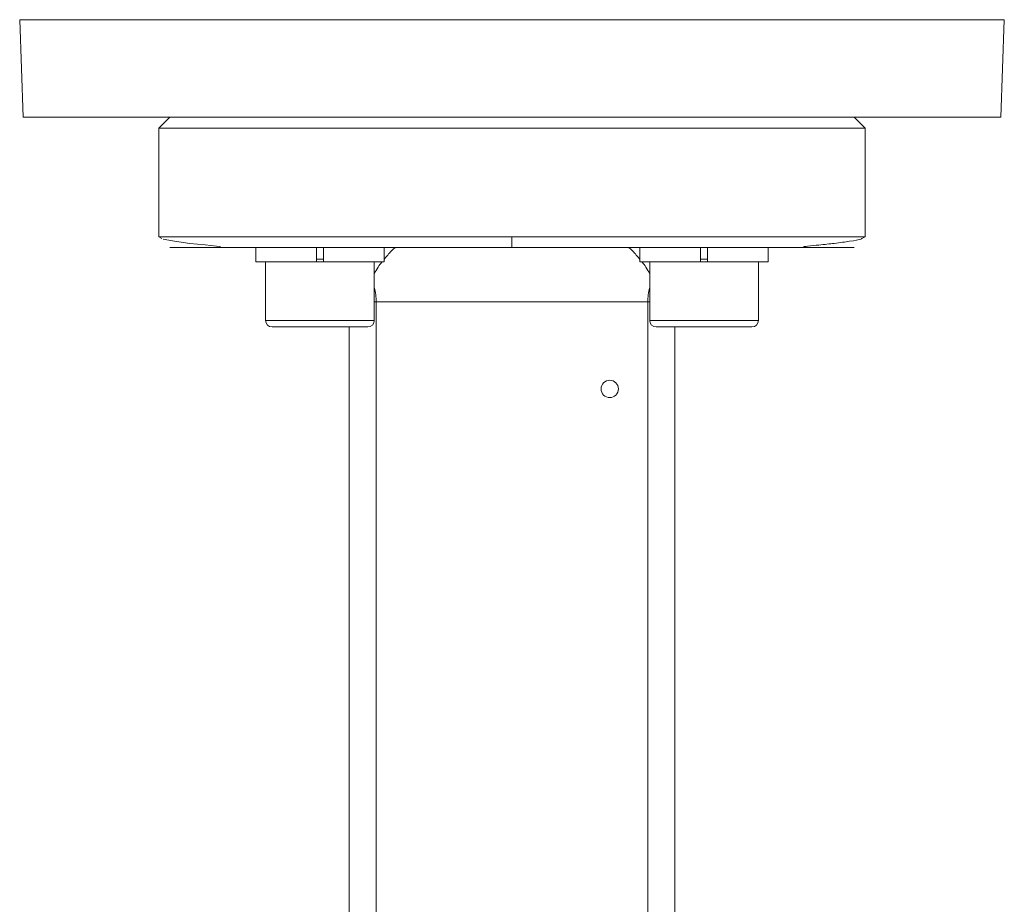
# Model space of a CAD drawing. Header units: millimetres. Extents: x 62 to 845, y 148 to 834.
# Tile 13 of 27: x 133 to 223, y 537 to 618. Entities that reach past the tile are written whole.
import ezdxf

# ---------------------------------------------------------------- set-up
doc = ezdxf.new("R2010")
doc.units = ezdxf.units.MM

msp = doc.modelspace()

# ---------------------------------------------------------------- linework, layer by layer
at = {"color": 7, "linetype": 'Continuous', "lineweight": 15}
for p, q in [((132.505, 618.445), (132.818, 609.462)), ((222.818, 609.462), (223.132, 618.445)), ((132.818, 609.462), (177.818, 609.462)), ((146.318, 609.462), (145.318, 608.462)), ((177.818, 609.462), (222.818, 609.462)), ((210.318, 608.462), (209.318, 609.462)), ((145.318, 608.462), (145.318, 598.462)), ((210.318, 608.462), (145.318, 608.462)), ((210.318, 598.462), (210.318, 608.462)), ((145.318, 598.462), (145.581, 598.319)), ((210.003, 598.291), (210.318, 598.462)), ((154.241, 597.462), (154.241, 596.162)), ((159.816, 597.462), (154.241, 597.462)), ((159.816, 597.462), (159.816, 596.162)), ((160.466, 596.162), (160.466, 597.462)), ((166.041, 596.162), (166.041, 597.462)), ((189.596, 597.462), (189.596, 596.162)), ((195.171, 597.462), (195.171, 596.162)), ((195.821, 596.162), (195.821, 597.462)), ((201.396, 597.462), (195.821, 597.462)), ((201.396, 596.162), (201.396, 597.462)), ((159.816, 596.162), (154.241, 596.162)), ((155.141, 596.162), (155.141, 590.762)), ((160.466, 596.162), (159.816, 596.162)), ((166.041, 596.162), (160.466, 596.162)), ((165.141, 590.762), (165.141, 596.162)), ((195.171, 596.162), (189.596, 596.162)), ((190.496, 596.162), (190.496, 590.762)), ((195.821, 596.162), (195.171, 596.162)), ((201.396, 596.162), (195.821, 596.162)), ((200.496, 590.762), (200.496, 596.162)), ((165.318, 592.462), (190.318, 592.462)), ((165.318, 527.462), (165.318, 592.462)), ((190.318, 592.462), (190.318, 527.462)), ((160.141, 590.162), (155.741, 590.162)), ((164.541, 590.162), (160.141, 590.162)), ((162.818, 590.162), (162.818, 537.017)), ((195.496, 590.162), (191.096, 590.162)), ((192.818, 590.162), (192.818, 537.017)), ((199.896, 590.162), (195.496, 590.162)), ((162.818, 509.279), (162.818, 537.017)), ((192.818, 537.017), (192.818, 509.279))]:
    msp.add_line(p, q, dxfattribs=at)
at = {"color": 8, "linetype": 'Continuous', "lineweight": 15}
for p, q in [((223.132, 618.445), (132.505, 618.445)), ((177.818, 598.462), (145.318, 598.462)), ((210.318, 598.462), (177.818, 598.462)), ((159.816, 596.412), (160.466, 596.412)), ((195.171, 596.412), (195.821, 596.412)), ((165.141, 592.462), (165.318, 592.462)), ((190.318, 592.462), (190.496, 592.462)), ((155.141, 590.762), (160.141, 590.762)), ((160.141, 590.762), (165.141, 590.762)), ((190.496, 590.762), (195.496, 590.762)), ((195.496, 590.762), (200.496, 590.762))]:
    msp.add_line(p, q, dxfattribs=at)
at = {"color": 7, "linetype": 'Continuous', "lineweight": 15, "flags": 128}
msp.add_lwpolyline([(145.701, 598.254), (146.744, 598.047), (148.161, 597.858), (149.576, 597.706), (150.62, 597.595), (150.908, 597.555), (150.95, 597.547), (150.967, 597.543), (150.98, 597.539), (150.986, 597.537), (150.99, 597.535), (150.994, 597.533), (150.997, 597.531), (150.999, 597.529), (151.001, 597.528), (151.001, 597.524), (150.991, 597.518), (150.968, 597.512), (150.909, 597.508), (150.909, 597.508)], dxfattribs=at)
at = {"color": 7, "linetype": 'Continuous', "lineweight": 15}
msp.add_circle((186.818, 584.462), 0.8, dxfattribs=at)
for centre, radius, start, end in [((160.318, 592.462), 5, 0, 15.31982), ((195.318, 592.462), 5, 164.68018, 180), ((155.741, 590.762), 0.6, 180, 270), ((164.541, 590.762), 0.6, 270, 0), ((191.096, 590.762), 0.6, 180, 270), ((199.896, 590.762), 0.6, 270, 0)]:
    msp.add_arc(centre, radius, start, end, dxfattribs=at)
for points, knots in [([(177.818, 598.462), (177.818, 598.344), (177.818, 598.217), (177.818, 597.971), (177.818, 597.853), (177.818, 597.657), (177.818, 597.581), (177.818, 597.484), (177.818, 597.462), (177.818, 597.462)], [0, 0, 0, 0, 0.25, 0.25, 0.5, 0.5, 0.75, 0.75, 1, 1, 1, 1]), ([(204.706, 597.508), (204.693, 597.509), (204.67, 597.511), (204.647, 597.517), (204.636, 597.522), (204.635, 597.527), (204.637, 597.529), (204.639, 597.531), (204.642, 597.533), (204.646, 597.535), (204.651, 597.537), (204.659, 597.54), (204.675, 597.544), (204.699, 597.55), (204.828, 597.574), (205.314, 597.628), (206.293, 597.729), (207.674, 597.875), (209.019, 598.058), (209.862, 598.202), (209.984, 598.279), (210.003, 598.291)], [0, 0, 0, 0, 0.006276, 0.0112135, 0.0145543, 0.0156812, 0.0161296, 0.0165172, 0.0168641, 0.0171969, 0.0175455, 0.0179357, 0.0189051, 0.0209579, 0.0238043, 0.0527137, 0.1760132, 0.3756236, 0.6368177, 0.9420067, 1, 1, 1, 1]), ([(147.288, 597.462), (146.93, 597.462), (146.667, 597.462), (146.346, 597.462), (146.288, 597.462), (146.38, 597.462), (146.53, 597.462), (147.03, 597.462), (147.38, 597.462), (148.259, 597.462), (148.789, 597.462), (150, 597.462), (150.681, 597.462), (152.162, 597.462), (152.961, 597.462), (154.645, 597.462), (155.529, 597.462), (158.26, 597.462), (160.182, 597.462), (164.018, 597.462), (165.932, 597.462), (169.624, 597.462), (171.401, 597.462), (174.76, 597.462), (176.342, 597.462), (177.818, 597.462)], [0, 0, 0, 0, 0.0625, 0.0625, 0.125, 0.125, 0.1875, 0.1875, 0.25, 0.25, 0.3125, 0.3125, 0.375, 0.375, 0.4375, 0.4375, 0.5, 0.5, 0.625, 0.625, 0.75, 0.75, 0.875, 0.875, 1, 1, 1, 1]), ([(166.041, 596.372), (166.274, 596.653), (166.726, 597.199), (167.019, 597.441), (167.092, 597.458), (167.108, 597.462)], [0, 0, 0, 0, 0.45305, 0.879355, 1, 1, 1, 1]), ([(177.818, 597.462), (179.295, 597.462), (180.877, 597.462), (184.235, 597.462), (186.013, 597.462), (189.704, 597.462), (191.619, 597.462), (195.455, 597.462), (197.377, 597.462), (200.107, 597.462), (200.991, 597.462), (202.675, 597.462), (203.475, 597.462), (204.956, 597.462), (205.637, 597.462), (206.848, 597.462), (207.377, 597.462), (208.257, 597.462), (208.606, 597.462), (209.107, 597.462), (209.257, 597.462), (209.349, 597.462), (209.291, 597.462), (208.97, 597.462), (208.707, 597.462), (208.349, 597.462)], [0, 0, 0, 0, 0.125, 0.125, 0.25, 0.25, 0.375, 0.375, 0.5, 0.5, 0.5625, 0.5625, 0.625, 0.625, 0.6875, 0.6875, 0.75, 0.75, 0.8125, 0.8125, 0.875, 0.875, 0.9375, 0.9375, 1, 1, 1, 1]), ([(189.596, 596.372), (189.363, 596.653), (188.911, 597.199), (188.618, 597.441), (188.545, 597.458), (188.529, 597.462)], [0, 0, 0, 0, 0.45305, 0.879355, 1, 1, 1, 1]), ([(165.141, 595.077), (165.377, 595.473), (165.632, 595.898), (165.846, 596.145), (165.861, 596.162)], [0, 0, 0, 0, 0.929314, 1, 1, 1, 1]), ([(190.496, 595.077), (190.259, 595.473), (190.005, 595.898), (189.791, 596.145), (189.776, 596.162)], [0, 0, 0, 0, 0.929314, 1, 1, 1, 1])]:
    msp.add_open_spline(points, degree=3, knots=knots, dxfattribs=at)

doc.saveas('drawing.dxf')
